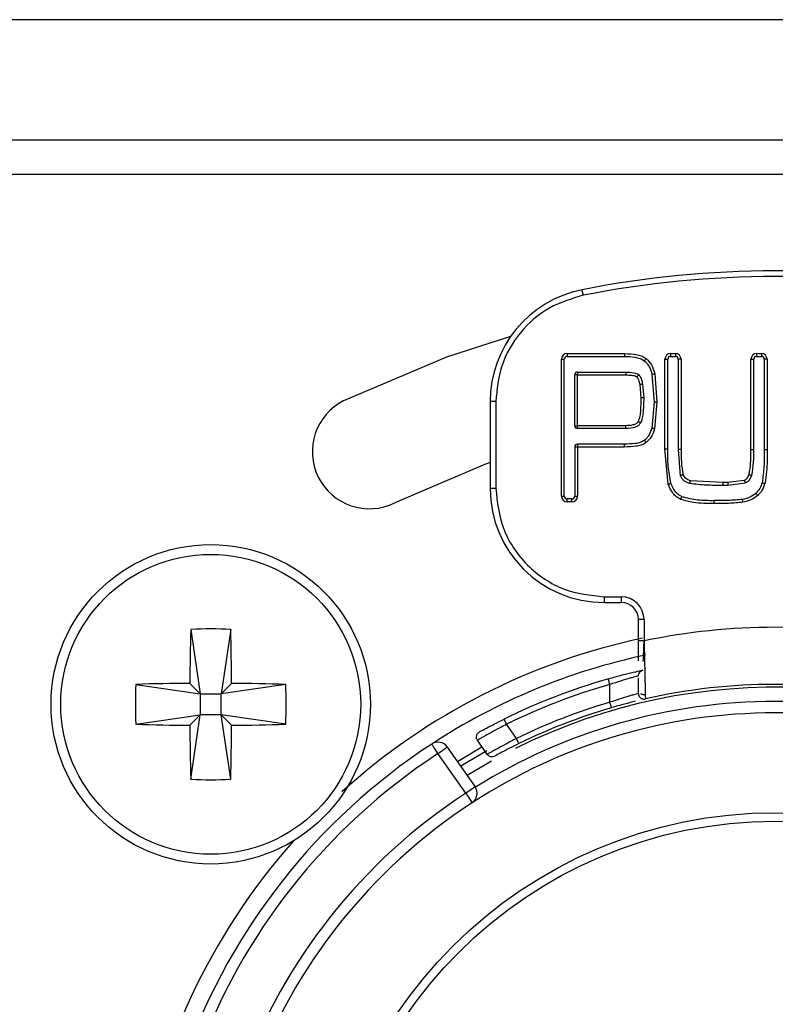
# Model space of a CAD drawing. Header units: millimetres. Extents: x 0 to 844, y -2 to 552.
# Tile 51 of 65: x 753 to 760, y 176 to 185. Entities that reach past the tile are written whole.
import ezdxf

# ---------------------------------------------------------------- set-up
doc = ezdxf.new("R2010")
doc.units = ezdxf.units.MM

msp = doc.modelspace()

# ---------------------------------------------------------------- linework, layer by layer
at = {"color": 7, "linetype": 'Continuous', "lineweight": 25}
for p, q in [((786.2219, 184.6645), (566.2219, 184.6645)), ((778.9041, 183.6083), (653.0218, 183.6083)), ((778.9041, 183.3083), (653.0218, 183.3083)), ((758.0729, 181.7376), (758.5748, 181.7376)), ((758.0729, 181.7376), (758.0729, 181.7126)), ((758.0729, 181.7126), (758.5748, 181.7126)), ((758.5748, 181.7376), (758.5748, 181.7126)), ((758.9805, 181.7376), (759.0219, 181.7376)), ((758.9805, 181.7376), (758.9805, 181.7126)), ((758.9805, 181.7126), (759.0219, 181.7126)), ((759.0219, 181.7376), (759.0219, 181.7126)), ((759.7346, 181.7376), (759.7761, 181.7376)), ((759.7346, 181.7376), (759.7346, 181.7126)), ((759.7346, 181.7126), (759.7761, 181.7126)), ((759.7761, 181.7376), (759.7761, 181.7126)), ((758.0229, 180.4876), (758.0229, 181.6876)), ((758.0229, 181.6876), (758.0479, 181.6876)), ((758.0479, 180.4876), (758.0479, 181.6876)), ((758.9305, 180.9036), (758.9305, 181.6876)), ((758.9305, 181.6876), (758.9555, 181.6876)), ((758.9555, 180.9036), (758.9555, 181.6876)), ((759.0719, 181.6876), (759.0469, 181.6876)), ((759.0469, 181.6876), (759.0469, 180.8952)), ((759.0719, 181.6876), (759.0719, 180.8952)), ((759.6846, 180.8952), (759.6846, 181.6876)), ((759.6846, 181.6876), (759.7096, 181.6876)), ((759.7096, 180.8952), (759.7096, 181.6876)), ((759.8261, 181.6876), (759.8011, 181.6876)), ((759.8011, 181.6876), (759.8011, 180.8942)), ((759.8261, 181.6876), (759.8261, 180.8942)), ((758.1643, 181.5506), (758.1393, 181.5506)), ((758.1393, 181.1052), (758.1393, 181.5506)), ((758.1643, 181.5756), (758.1643, 181.5506)), ((758.1643, 181.5756), (758.5862, 181.5756)), ((758.1643, 181.5506), (758.5862, 181.5506)), ((758.1643, 181.1052), (758.1643, 181.5506)), ((758.8164, 181.5547), (758.8358, 181.3123)), ((758.8408, 181.5603), (758.8608, 181.3123)), ((758.7101, 181.4651), (758.7194, 181.3488)), ((758.7347, 181.469), (758.7444, 181.3488)), ((757.3979, 181.316), (757.3979, 180.5551)), ((757.4479, 181.316), (757.3979, 181.316)), ((757.4479, 181.316), (757.4479, 180.5551)), ((758.8358, 181.3123), (758.8151, 181.0836)), ((758.8608, 181.3123), (758.8391, 181.0768)), ((758.1393, 181.1052), (758.1643, 181.1052)), ((758.5862, 181.1052), (758.1643, 181.1052)), ((758.1643, 181.0802), (758.1643, 181.1052)), ((758.5862, 181.0802), (758.5862, 181.1052)), ((758.5862, 181.0802), (758.1643, 181.0802)), ((758.1643, 180.9433), (758.1643, 180.9183)), ((758.5754, 180.9433), (758.1643, 180.9433)), ((758.5754, 180.9183), (758.5754, 180.9433)), ((758.1643, 180.9183), (758.1393, 180.9183)), ((758.1393, 180.9183), (758.1393, 180.4876)), ((758.1643, 180.9183), (758.1643, 180.4876)), ((758.5754, 180.9183), (758.1643, 180.9183)), ((758.9587, 180.5929), (758.9305, 180.9036)), ((758.9305, 180.9036), (758.9555, 180.9036)), ((759.0469, 180.8952), (759.0653, 180.6661)), ((759.6846, 180.8952), (759.7096, 180.8952)), ((759.8261, 180.8942), (759.8011, 180.8942)), ((759.1536, 180.6251), (759.439, 180.6098)), ((759.439, 180.6098), (759.4829, 180.6098)), ((759.439, 180.6098), (759.439, 180.5848)), ((759.439, 180.5848), (759.4829, 180.5848)), ((759.4829, 180.6098), (759.626, 180.627)), ((759.4829, 180.6098), (759.4829, 180.5848)), ((759.4829, 180.5848), (759.635, 180.6038)), ((757.4479, 180.5551), (757.3979, 180.5551)), ((758.0229, 180.4876), (758.0479, 180.4876)), ((758.0729, 180.4376), (758.0729, 180.4626)), ((758.1143, 180.4626), (758.0729, 180.4626)), ((758.1143, 180.4376), (758.0729, 180.4376)), ((758.1143, 180.4376), (758.1143, 180.4626)), ((758.1393, 180.4876), (758.1643, 180.4876)), ((758.3979, 179.6051), (758.5479, 179.6051)), ((758.3979, 179.6051), (758.3979, 179.5551)), ((758.3979, 179.5551), (758.5479, 179.5551)), ((758.5479, 179.6051), (758.5479, 179.5551)), ((758.6979, 179.2187), (758.6979, 179.4051)), ((758.7479, 179.4051), (758.6979, 179.4051)), ((758.7479, 179.4051), (758.7479, 179.2187)), ((754.7728, 179.3198), (754.8554, 178.7551)), ((755.123, 179.3198), (755.0404, 178.7551)), ((758.6979, 179.0441), (758.6979, 179.2187)), ((758.7132, 178.9554), (758.7267, 178.9582)), ((758.7275, 178.9579), (758.728, 178.9578)), ((754.2907, 178.8376), (754.8554, 178.7551)), ((754.8554, 178.7551), (754.7643, 178.8461)), ((755.1315, 178.8461), (755.0404, 178.7551)), ((755.6051, 178.8376), (755.0404, 178.7551)), ((758.4479, 178.6803), (758.4479, 178.8363)), ((754.8554, 178.7551), (755.0404, 178.7551)), ((754.8554, 178.7551), (754.8554, 178.5701)), ((755.0404, 178.5701), (755.0404, 178.7551)), ((754.2907, 178.4875), (754.8554, 178.5701)), ((754.7643, 178.479), (754.8554, 178.5701)), ((754.7728, 178.0053), (754.8554, 178.5701)), ((755.0404, 178.5701), (754.8554, 178.5701)), ((755.0404, 178.5701), (755.1315, 178.479)), ((755.6051, 178.4875), (755.0404, 178.5701)), ((755.123, 178.0053), (755.0404, 178.5701)), ((757.6286, 178.3634), (757.5415, 178.4878)), ((757.3725, 178.2235), (757.286, 178.3471)), ((757.0222, 178.2879), (757.2661, 177.9396)), ((757.1107, 178.1616), (757.3263, 178.2896)), ((757.3676, 178.2554), (757.1394, 178.1206)), ((757.1842, 177.8823), (756.9403, 178.2306)), ((757.1842, 177.8823), (757.2388, 177.7985))]:
    msp.add_line(p, q, dxfattribs=at)
at = {"color": 8, "linetype": 'Continuous', "lineweight": 25}
msp.add_line((757.4088, 178.1639), (757.1969, 178.0386), dxfattribs=at)
at = {"color": 7, "linetype": 'Continuous', "lineweight": 25, "flags": 128}
for points in [[(758.214, 182.248), (758.2122, 182.2576), (758.2103, 182.2668), (758.2087, 182.2753), (758.2072, 182.2827), (758.206, 182.2888), (758.2051, 182.2934), (758.2046, 182.2962), (758.2044, 182.2971)], [(756.1163, 181.325), (757.0169, 181.7094), (757.5792, 181.8902)], [(757.3979, 180.7836), (757.3558, 180.7686), (756.5612, 180.4294)], [(756.9403, 178.2306), (756.9296, 178.2469), (756.9194, 178.2626), (756.9099, 178.2771), (756.9016, 178.2898), (756.8948, 178.3002), (756.8897, 178.3079), (756.8866, 178.3126), (756.8856, 178.3143)], [(756.9403, 178.2306), (756.9563, 178.2418), (756.9717, 178.2525), (756.9858, 178.2625), (756.9982, 178.2711), (757.0084, 178.2783), (757.016, 178.2836), (757.0207, 178.2868), (757.0222, 178.2879)], [(757.2661, 177.9396), (757.2646, 177.9385), (757.2599, 177.9353), (757.2523, 177.93), (757.2421, 177.9228), (757.2297, 177.9141), (757.2156, 177.9042), (757.2002, 177.8935), (757.1842, 177.8823)]]:
    msp.add_lwpolyline(points, dxfattribs=at)
at = {"color": 7, "linetype": 'Continuous', "lineweight": 25}
for centre, radius in [((754.9479, 178.6626), 1.4), ((754.9479, 178.6626), 1.3147), ((759.8979, 173.7126), 4), ((759.8979, 173.7126), 3.925)]:
    msp.add_circle(centre, radius, dxfattribs=at)
for centre, radius, start, end in [((759.8979, 173.7126), 8.75, 78.84006, 101.15994), ((759.8979, 173.7126), 8.7, 78.84006, 101.15994), ((758.3979, 181.316), 1, 101.15994, 180), ((758.0729, 181.6876), 0.05, 90, 180), ((758.0729, 181.6876), 0.025, 90, 180), ((758.9805, 181.6876), 0.05, 90, 180), ((758.9805, 181.6876), 0.025, 90, 180), ((759.0219, 181.6876), 0.05, 360, 90), ((759.0219, 181.6876), 0.025, 0, 90), ((759.7346, 181.6876), 0.05, 90, 180), ((759.7346, 181.6876), 0.025, 90, 180), ((759.7761, 181.6876), 0.05, 0, 90), ((759.7761, 181.6876), 0.025, 0, 90), ((758.1643, 181.5506), 0.025, 90, 180), ((756.3387, 180.8772), 0.5, 116.41668, 296.41668), ((758.1643, 181.1052), 0.025, 180, 270), ((758.1643, 180.9183), 0.025, 90, 180), ((758.3979, 180.5551), 1, 180, 270), ((758.0729, 180.4876), 0.05, 180, 270), ((758.0729, 180.4876), 0.025, 180, 270), ((758.1143, 180.4876), 0.05, 270, 0), ((758.1143, 180.4876), 0.025, 270, 0), ((758.5479, 179.4051), 0.2, 0, 90), ((758.5479, 179.4051), 0.15, 0, 90), ((777.637, 178.6732), 22.8733, 178.38022, 179.56688), ((754.9479, 175.3123), 4.0113, 87.49828, 92.50172), ((732.2819, 178.6733), 22.8502, 0.43342, 1.62128), ((759.8979, 173.7126), 5.625, 78.20302, 101.79698), ((759.8979, 173.7126), 5.65, 101.8974, 132.26093), ((759.8979, 173.7126), 5.5, 101.92653, 123.20951), ((759.8979, 173.7126), 5.375, 105.80121, 116.26453), ((758.3034, 178.6626), 4.0165, 177.50155, 182.49845), ((754.9368, 156.013), 22.8338, 90.43265, 91.62136), ((754.9591, 156.0137), 22.833, 88.37861, 89.56735), ((751.5994, 178.6626), 4.0095, 357.49722, 2.50278), ((759.8979, 173.7126), 5.325, 105.8012, 116.26453), ((759.8979, 173.7126), 5.125, 77.16041, 102.83959), ((759.8979, 173.7126), 5.175, 106.27174, 116.00926), ((759.8979, 173.7126), 5.125, 106.27174, 116.00926), ((759.8979, 173.7126), 4.875, 90, 123.05649), ((759.8979, 173.7126), 4.875, 56.94351, 90), ((754.9369, 201.3179), 22.8396, 268.37879, 269.5672), ((777.637, 178.6519), 22.8733, 180.43312, 181.61978), ((732.2819, 178.6518), 22.8502, 358.37872, 359.56658), ((754.959, 201.3171), 22.8388, 270.4328, 271.62124), ((759.8979, 173.7126), 5.5, 123.20951, 56.79049), ((756.9403, 178.2306), 0.1, 35, 123.20951), ((759.8979, 173.7126), 5.4, 123.20951, 56.79049), ((754.9479, 182.0136), 4.0121, 267.49882, 272.50118), ((757.1842, 177.8823), 0.1, 303.05649, 35), ((759.8979, 173.7126), 4.975, 123.05649, 56.94351), ((759.8979, 173.7126), 4.875, 123.05649, 56.94351), ((759.8979, 173.7126), 5.65, 138.36685, 270)]:
    msp.add_arc(centre, radius, start, end, dxfattribs=at)
at = {"color": 8, "linetype": 'Continuous', "lineweight": 25}
for radius, start, end in [(5.1, 58.02035, 116.53973), (4.975, 90, 121.9048), (4.975, 58.0952, 90)]:
    msp.add_arc((759.8979, 173.7126), radius, start, end, dxfattribs=at)
at = {"color": 7, "linetype": 'Continuous', "lineweight": 25}
for points, knots in [([(758.214, 182.248), (758.1123, 182.2175), (757.9026, 182.1545), (757.6501, 181.9307), (757.4794, 181.6397), (757.4582, 181.4217), (757.4479, 181.316)], [0, 0, 0, 0, 0.242456, 0.500001, 0.757545, 1, 1, 1, 1]), ([(758.5748, 181.7376), (758.6134, 181.7362), (758.667, 181.7343), (758.7312, 181.7161), (758.7545, 181.7012), (758.7651, 181.6944)], [0, 0, 0, 0, 0.583994, 0.809687, 1, 1, 1, 1]), ([(758.5748, 181.7126), (758.6059, 181.7116), (758.6522, 181.7101), (758.7121, 181.6971), (758.7374, 181.6821), (758.7497, 181.6747)], [0, 0, 0, 0, 0.515471, 0.764961, 1, 1, 1, 1]), ([(758.7651, 181.6944), (758.7632, 181.692), (758.7602, 181.6882), (758.7566, 181.6836), (758.7541, 181.6804), (758.7522, 181.6779), (758.7502, 181.6754), (758.7499, 181.675), (758.7497, 181.6747)], [0, 0, 0, 0, 0.2394042, 0.3683254, 0.5000096, 0.6315909, 0.7605338, 1, 1, 1, 1]), ([(758.7497, 181.6747), (758.7581, 181.6671), (758.775, 181.6517), (758.8, 181.6117), (758.8098, 181.5776), (758.8164, 181.5547)], [0, 0, 0, 0, 0.242107, 0.489941, 1, 1, 1, 1]), ([(758.7651, 181.6944), (758.7821, 181.6771), (758.8193, 181.6393), (758.8332, 181.588), (758.8408, 181.5603)], [0, 0, 0, 0, 0.458715, 1, 1, 1, 1]), ([(758.5862, 181.5756), (758.5862, 181.5753), (758.5862, 181.5745), (758.5862, 181.5687), (758.5862, 181.5605), (758.5862, 181.5539), (758.5862, 181.5506)], [0, 0, 0, 0, 0.250001, 0.499924, 0.750013, 1, 1, 1, 1]), ([(758.5862, 181.5756), (758.6108, 181.575), (758.6441, 181.574), (758.6834, 181.5636), (758.6956, 181.5544), (758.701, 181.5503)], [0, 0, 0, 0, 0.617748, 0.833485, 1, 1, 1, 1]), ([(758.5862, 181.5506), (758.6042, 181.55), (758.6346, 181.549), (758.669, 181.5435), (758.6811, 181.5344), (758.6832, 181.5327)], [0, 0, 0, 0, 0.547059, 0.920619, 1, 1, 1, 1]), ([(758.701, 181.5503), (758.7007, 181.5501), (758.7004, 181.5497), (758.6982, 181.5475), (758.6959, 181.5453), (758.693, 181.5425), (758.6889, 181.5384), (758.6854, 181.535), (758.6832, 181.5327)], [0, 0, 0, 0, 0.239455, 0.368342, 0.499921, 0.631638, 0.760565, 1, 1, 1, 1]), ([(758.6832, 181.5327), (758.6863, 181.529), (758.693, 181.521), (758.7035, 181.4984), (758.7073, 181.479), (758.7101, 181.4651)], [0, 0, 0, 0, 0.196497, 0.424748, 1, 1, 1, 1]), ([(758.701, 181.5503), (758.7049, 181.5457), (758.7134, 181.5358), (758.7266, 181.5088), (758.7314, 181.4855), (758.7347, 181.469)], [0, 0, 0, 0, 0.205044, 0.436323, 1, 1, 1, 1]), ([(758.8408, 181.5603), (758.8377, 181.5596), (758.833, 181.5585), (758.8273, 181.5572), (758.8234, 181.5563), (758.8203, 181.5555), (758.8173, 181.5549), (758.8168, 181.5547), (758.8164, 181.5547)], [0, 0, 0, 0, 0.239336, 0.36836, 0.500048, 0.631656, 0.760531, 1, 1, 1, 1]), ([(758.7347, 181.469), (758.7344, 181.469), (758.7336, 181.4689), (758.7279, 181.4679), (758.7198, 181.4666), (758.7133, 181.4656), (758.7101, 181.4651)], [0, 0, 0, 0, 0.249915, 0.499884, 0.749905, 1, 1, 1, 1]), ([(758.7194, 181.3488), (758.7183, 181.312), (758.7168, 181.2582), (758.7127, 181.1877), (758.701, 181.1565), (758.6953, 181.1412)], [0, 0, 0, 0, 0.527343, 0.769014, 1, 1, 1, 1]), ([(758.7444, 181.3488), (758.7435, 181.3023), (758.7424, 181.2397), (758.732, 181.1658), (758.7216, 181.1401), (758.7173, 181.1294)], [0, 0, 0, 0, 0.627879, 0.844404, 1, 1, 1, 1]), ([(758.7444, 181.3488), (758.744, 181.3488), (758.7432, 181.3488), (758.7375, 181.3488), (758.7292, 181.3488), (758.7226, 181.3488), (758.7194, 181.3488)], [0, 0, 0, 0, 0.249899, 0.500004, 0.749951, 1, 1, 1, 1]), ([(758.8608, 181.3123), (758.8576, 181.3123), (758.8528, 181.3123), (758.847, 181.3123), (758.843, 181.3123), (758.8397, 181.3123), (758.8366, 181.3123), (758.8361, 181.3123), (758.8358, 181.3123)], [0, 0, 0, 0, 0.239413, 0.368371, 0.5001, 0.631681, 0.760552, 1, 1, 1, 1]), ([(758.6953, 181.1412), (758.6931, 181.1378), (758.6885, 181.1307), (758.6739, 181.1191), (758.6396, 181.1063), (758.6078, 181.1057), (758.5862, 181.1052)], [0, 0, 0, 0, 0.1016585, 0.2092032, 0.4625238, 1, 1, 1, 1]), ([(758.7173, 181.1294), (758.7117, 181.1215), (758.6999, 181.105), (758.6547, 181.0829), (758.6151, 181.0814), (758.5862, 181.0802)], [0, 0, 0, 0, 0.194741, 0.412518, 1, 1, 1, 1]), ([(758.7173, 181.1294), (758.717, 181.1295), (758.7165, 181.1298), (758.7138, 181.1312), (758.711, 181.1328), (758.7074, 181.1347), (758.7023, 181.1374), (758.6981, 181.1397), (758.6953, 181.1412)], [0, 0, 0, 0, 0.239432, 0.368339, 0.499948, 0.631588, 0.760563, 1, 1, 1, 1]), ([(758.8151, 181.0836), (758.8082, 181.0632), (758.798, 181.0329), (758.7745, 180.9976), (758.7592, 180.9837), (758.7516, 180.9768)], [0, 0, 0, 0, 0.509051, 0.756802, 1, 1, 1, 1]), ([(758.8391, 181.0768), (758.8312, 181.0523), (758.8164, 181.0068), (758.7827, 180.9729), (758.7672, 180.9572)], [0, 0, 0, 0, 0.536961, 1, 1, 1, 1]), ([(758.8391, 181.0768), (758.8361, 181.0777), (758.8315, 181.079), (758.8259, 181.0805), (758.822, 181.0816), (758.8189, 181.0825), (758.8159, 181.0833), (758.8154, 181.0835), (758.8151, 181.0836)], [0, 0, 0, 0, 0.239524, 0.368332, 0.500085, 0.631608, 0.760553, 1, 1, 1, 1]), ([(758.7516, 180.9768), (758.7393, 180.9699), (758.7138, 180.9555), (758.6533, 180.9454), (758.6067, 180.9441), (758.5754, 180.9433)], [0, 0, 0, 0, 0.230033, 0.480765, 1, 1, 1, 1]), ([(758.7672, 180.9572), (758.7528, 180.9486), (758.7245, 180.9315), (758.6582, 180.9209), (758.6088, 180.9194), (758.5754, 180.9183)], [0, 0, 0, 0, 0.251043, 0.494081, 1, 1, 1, 1]), ([(758.7672, 180.9572), (758.7652, 180.9597), (758.7622, 180.9635), (758.7586, 180.968), (758.7561, 180.9711), (758.754, 180.9737), (758.7521, 180.9761), (758.7518, 180.9765), (758.7516, 180.9768)], [0, 0, 0, 0, 0.2395, 0.368417, 0.500049, 0.631645, 0.760556, 1, 1, 1, 1]), ([(758.9825, 180.6005), (758.9734, 180.6501), (758.955, 180.7503), (758.9553, 180.8521), (758.9555, 180.9036)], [0, 0, 0, 0, 0.494603, 1, 1, 1, 1]), ([(759.0719, 180.8952), (759.0686, 180.8952), (759.062, 180.8952), (759.0538, 180.8952), (759.048, 180.8952), (759.0473, 180.8952), (759.0469, 180.8952)], [0, 0, 0, 0, 0.249985, 0.500132, 0.750015, 1, 1, 1, 1]), ([(759.0719, 180.8952), (759.0716, 180.8581), (759.0711, 180.7844), (759.0829, 180.7115), (759.0888, 180.6753)], [0, 0, 0, 0, 0.502914, 1, 1, 1, 1]), ([(759.6685, 180.6776), (759.6741, 180.7104), (759.6842, 180.769), (759.6834, 180.8371), (759.6845, 180.8767), (759.6846, 180.8902), (759.6846, 180.8952)], [0, 0, 0, 0, 0.4553195, 0.8148679, 0.931046, 1, 1, 1, 1]), ([(759.6922, 180.6695), (759.6983, 180.7075), (759.7103, 180.7822), (759.7098, 180.858), (759.7096, 180.8952)], [0, 0, 0, 0, 0.507693, 1, 1, 1, 1]), ([(759.8011, 180.8942), (759.8014, 180.8453), (759.802, 180.7487), (759.7893, 180.653), (759.783, 180.6057)], [0, 0, 0, 0, 0.50669, 1, 1, 1, 1]), ([(759.8261, 180.8942), (759.8267, 180.8306), (759.8277, 180.7314), (759.8124, 180.6336), (759.8069, 180.5985)], [0, 0, 0, 0, 0.641416, 1, 1, 1, 1]), ([(759.0888, 180.6753), (759.0859, 180.6742), (759.0814, 180.6724), (759.0759, 180.6703), (759.0722, 180.6688), (759.0691, 180.6676), (759.0662, 180.6665), (759.0657, 180.6663), (759.0654, 180.6662)], [0, 0, 0, 0, 0.239184, 0.36801, 0.49957, 0.631396, 0.760354, 1, 1, 1, 1]), ([(759.0654, 180.6662), (759.0695, 180.6578), (759.0777, 180.6409), (759.0984, 180.6219), (759.122, 180.6086), (759.139, 180.6035), (759.1473, 180.601)], [0, 0, 0, 0, 0.256919, 0.513197, 0.761076, 1, 1, 1, 1]), ([(759.0888, 180.6753), (759.0917, 180.6695), (759.0974, 180.6576), (759.1123, 180.6433), (759.1312, 180.632), (759.1459, 180.6275), (759.1536, 180.6251)], [0, 0, 0, 0, 0.2292738, 0.4621763, 0.7148121, 1, 1, 1, 1]), ([(759.626, 180.627), (759.6306, 180.6293), (759.6401, 180.6338), (759.6568, 180.6499), (759.6637, 180.6662), (759.6685, 180.6776)], [0, 0, 0, 0, 0.228135, 0.462556, 1, 1, 1, 1]), ([(759.635, 180.6038), (759.6421, 180.6071), (759.656, 180.6139), (759.6777, 180.6354), (759.6865, 180.656), (759.6922, 180.6695)], [0, 0, 0, 0, 0.259074, 0.515561, 1, 1, 1, 1]), ([(759.6685, 180.6776), (759.6715, 180.6766), (759.6761, 180.675), (759.6816, 180.6731), (759.6854, 180.6718), (759.6885, 180.6708), (759.6914, 180.6698), (759.6919, 180.6696), (759.6922, 180.6695)], [0, 0, 0, 0, 0.239698, 0.368787, 0.500426, 0.632005, 0.760817, 1, 1, 1, 1]), ([(758.9587, 180.5929), (758.9617, 180.5939), (758.9663, 180.5953), (758.9719, 180.5971), (758.9757, 180.5983), (758.9787, 180.5993), (758.9817, 180.6003), (758.9822, 180.6004), (758.9825, 180.6005)], [0, 0, 0, 0, 0.239539, 0.368426, 0.500082, 0.631633, 0.760573, 1, 1, 1, 1]), ([(759.0691, 180.4592), (759.0566, 180.4664), (759.0308, 180.4812), (758.9887, 180.5241), (758.9706, 180.5655), (758.9587, 180.5929)], [0, 0, 0, 0, 0.2443419, 0.5005116, 1, 1, 1, 1]), ([(759.08, 180.4817), (759.0686, 180.4881), (759.0458, 180.501), (759.008, 180.5388), (758.9928, 180.5758), (758.9825, 180.6005)], [0, 0, 0, 0, 0.248566, 0.496567, 1, 1, 1, 1]), ([(759.1536, 180.6251), (759.1528, 180.6221), (759.1516, 180.6174), (759.1501, 180.6118), (759.1491, 180.6079), (759.1483, 180.6048), (759.1475, 180.6018), (759.1473, 180.6013), (759.1473, 180.601)], [0, 0, 0, 0, 0.239423, 0.36839, 0.500036, 0.631609, 0.760528, 1, 1, 1, 1]), ([(759.1473, 180.601), (759.1962, 180.5953), (759.2931, 180.584), (759.3907, 180.5846), (759.439, 180.5848)], [0, 0, 0, 0, 0.504927, 1, 1, 1, 1]), ([(759.626, 180.627), (759.6271, 180.6241), (759.6289, 180.6196), (759.631, 180.6142), (759.6324, 180.6105), (759.6336, 180.6075), (759.6347, 180.6045), (759.6349, 180.6041), (759.635, 180.6038)], [0, 0, 0, 0, 0.239434, 0.368413, 0.500071, 0.631622, 0.760555, 1, 1, 1, 1]), ([(759.783, 180.6057), (759.777, 180.5881), (759.7651, 180.5533), (759.7404, 180.5261), (759.7283, 180.5128)], [0, 0, 0, 0, 0.508483, 1, 1, 1, 1]), ([(759.8069, 180.5985), (759.7997, 180.5775), (759.7863, 180.5383), (759.758, 180.5081), (759.7449, 180.4941)], [0, 0, 0, 0, 0.534529, 1, 1, 1, 1]), ([(759.783, 180.6057), (759.7833, 180.6056), (759.7838, 180.6055), (759.7868, 180.6046), (759.7899, 180.6037), (759.7937, 180.6025), (759.7993, 180.6008), (759.8039, 180.5994), (759.8069, 180.5985)], [0, 0, 0, 0, 0.239435, 0.368346, 0.499901, 0.63164, 0.760572, 1, 1, 1, 1]), ([(757.4479, 180.5551), (757.4607, 180.4356), (757.4804, 180.2512), (757.5986, 180.0298), (757.7214, 179.8787), (757.8726, 179.7559), (758.0939, 179.6375), (758.2784, 179.6178), (758.3979, 179.6051)], [0, 0, 0, 0, 0.2394417, 0.369631, 0.5000001, 0.6301888, 0.7605555, 1, 1, 1, 1]), ([(759.7283, 180.5128), (759.7107, 180.4995), (759.6754, 180.4727), (759.6321, 180.4635), (759.6104, 180.4589)], [0, 0, 0, 0, 0.498465, 1, 1, 1, 1]), ([(759.7449, 180.4941), (759.7256, 180.4794), (759.6865, 180.4497), (759.6384, 180.4394), (759.6141, 180.4342)], [0, 0, 0, 0, 0.493723, 1, 1, 1, 1]), ([(759.7449, 180.4941), (759.7428, 180.4964), (759.7396, 180.5), (759.7357, 180.5044), (759.733, 180.5074), (759.7309, 180.5098), (759.7288, 180.5122), (759.7285, 180.5125), (759.7283, 180.5128)], [0, 0, 0, 0, 0.239486, 0.368383, 0.500038, 0.631721, 0.760622, 1, 1, 1, 1]), ([(759.0691, 180.4592), (759.0705, 180.462), (759.0726, 180.4664), (759.0751, 180.4716), (759.0769, 180.4752), (759.0783, 180.4781), (759.0796, 180.481), (759.0799, 180.4814), (759.08, 180.4817)], [0, 0, 0, 0, 0.23948, 0.368438, 0.499969, 0.631713, 0.76059, 1, 1, 1, 1]), ([(759.3626, 180.4229), (759.3013, 180.4224), (759.2016, 180.4216), (759.1059, 180.4487), (759.0691, 180.4592)], [0, 0, 0, 0, 0.615254, 1, 1, 1, 1]), ([(759.3626, 180.4479), (759.3139, 180.4476), (759.2183, 180.447), (759.1255, 180.4703), (759.08, 180.4817)], [0, 0, 0, 0, 0.509297, 1, 1, 1, 1]), ([(759.6104, 180.4589), (759.5694, 180.4553), (759.487, 180.448), (759.4042, 180.4479), (759.3626, 180.4479)], [0, 0, 0, 0, 0.49721, 1, 1, 1, 1]), ([(759.3626, 180.4229), (759.3626, 180.4261), (759.3626, 180.4309), (759.3626, 180.4367), (759.3626, 180.4407), (759.3626, 180.444), (759.3626, 180.4471), (759.3626, 180.4476), (759.3626, 180.4479)], [0, 0, 0, 0, 0.239447, 0.368411, 0.500072, 0.631645, 0.760554, 1, 1, 1, 1]), ([(759.6141, 180.4342), (759.5722, 180.4297), (759.5147, 180.4236), (759.4307, 180.4231), (759.3889, 180.423), (759.3626, 180.4229)], [0, 0, 0, 0, 0.501685, 0.687205, 1, 1, 1, 1]), ([(759.6141, 180.4342), (759.6136, 180.4373), (759.6129, 180.4421), (759.6121, 180.4478), (759.6115, 180.4518), (759.611, 180.455), (759.6105, 180.4581), (759.6105, 180.4586), (759.6104, 180.4589)], [0, 0, 0, 0, 0.239439, 0.368403, 0.500078, 0.631648, 0.76056, 1, 1, 1, 1]), ([(758.7479, 179.2187), (758.7414, 179.2187), (758.7283, 179.2187), (758.7117, 179.2187), (758.7002, 179.2187), (758.6987, 179.2187), (758.6979, 179.2187)], [0, 0, 0, 0, 0.249981, 0.5, 0.750019, 1, 1, 1, 1]), ([(758.7404, 179.0375), (758.7415, 179.064), (758.7427, 179.0934), (758.7445, 179.1343), (758.7459, 179.1661), (758.747, 179.1958), (758.7479, 179.2187)], [0, 0, 0, 0, 0.4984717, 0.5535752, 0.6556583, 1, 1, 1, 1]), ([(758.7479, 179.2187), (758.7488, 179.1728), (758.7505, 179.0896), (758.7531, 178.9672), (758.7554, 178.8671), (758.7571, 178.7913), (758.7585, 178.7268), (758.7588, 178.7162), (758.759, 178.7094)], [0, 0, 0, 0, 0.17398, 0.314744, 0.496089, 0.63452, 0.762648, 1, 1, 1, 1]), ([(758.7371, 178.9607), (758.7329, 178.9598), (758.7242, 178.9579), (758.656, 178.9423), (758.5553, 178.9177), (758.4751, 178.8957), (758.4343, 178.8844)], [0, 0, 0, 0, 0.236787, 0.482384, 0.736859, 1, 1, 1, 1]), ([(758.6979, 178.9119), (758.6985, 178.9175), (758.6996, 178.9288), (758.7083, 178.9437), (758.7209, 178.9554), (758.7317, 178.959), (758.7371, 178.9607)], [0, 0, 0, 0, 0.24999, 0.499984, 0.749963, 1, 1, 1, 1]), ([(758.4479, 178.8363), (758.4461, 178.8426), (758.4426, 178.8552), (758.4381, 178.8711), (758.4349, 178.8823), (758.4345, 178.8837), (758.4343, 178.8844)], [0, 0, 0, 0, 0.249991, 0.500021, 0.75001, 1, 1, 1, 1]), ([(758.6979, 178.9119), (758.697, 178.9116), (758.6951, 178.9111), (758.68, 178.9071), (758.6562, 178.9006), (758.6136, 178.8886), (758.5436, 178.868), (758.4798, 178.8469), (758.4479, 178.8363)], [0, 0, 0, 0, 0.1225964, 0.2465635, 0.3722172, 0.4998628, 0.7494569, 1, 1, 1, 1]), ([(758.6979, 178.7671), (758.6979, 178.7747), (758.6979, 178.7975), (758.6979, 178.856), (758.6979, 178.8949)], [0, 0, 0, 0, 0.334727, 1, 1, 1, 1]), ([(758.6979, 178.7582), (758.697, 178.7579), (758.6951, 178.7574), (758.68, 178.7532), (758.6563, 178.7465), (758.6137, 178.7342), (758.5437, 178.7129), (758.4799, 178.6912), (758.4479, 178.6803)], [0, 0, 0, 0, 0.122389, 0.246057, 0.371392, 0.498682, 0.748605, 1, 1, 1, 1]), ([(758.6731, 178.689), (758.6423, 178.6814), (758.5802, 178.6659), (758.5016, 178.6435), (758.4619, 178.6323)], [0, 0, 0, 0, 0.495805, 1, 1, 1, 1]), ([(758.6979, 178.7582), (758.6982, 178.7544), (758.6986, 178.7469), (758.7025, 178.7363), (758.7085, 178.7267), (758.7165, 178.7187), (758.726, 178.7127), (758.7367, 178.709), (758.7479, 178.7076), (758.7553, 178.7088), (758.759, 178.7094)], [0, 0, 0, 0, 0.124993, 0.249991, 0.374977, 0.500022, 0.625018, 0.75001, 0.875009, 1, 1, 1, 1]), ([(758.7167, 178.7578), (758.7196, 178.7559), (758.7254, 178.7521), (758.736, 178.7485), (758.7477, 178.7469), (758.7556, 178.7481), (758.7596, 178.7487)], [0, 0, 0, 0, 0.227736, 0.473582, 0.733233, 1, 1, 1, 1]), ([(758.4619, 178.6323), (758.4617, 178.633), (758.4613, 178.6344), (758.458, 178.6455), (758.4534, 178.6614), (758.4497, 178.674), (758.4479, 178.6803)], [0, 0, 0, 0, 0.249984, 0.499976, 0.74999, 1, 1, 1, 1]), ([(757.3028, 178.4196), (757.3061, 178.4214), (757.3126, 178.425), (757.3625, 178.4522), (757.434, 178.4899), (757.4909, 178.5184), (757.5194, 178.5326)], [0, 0, 0, 0, 0.249119, 0.498659, 0.748982, 1, 1, 1, 1]), ([(757.5415, 178.4878), (757.5386, 178.4937), (757.5328, 178.5054), (757.5255, 178.5202), (757.5204, 178.5306), (757.5197, 178.532), (757.5194, 178.5326)], [0, 0, 0, 0, 0.250023, 0.500027, 0.750015, 1, 1, 1, 1]), ([(757.5415, 178.4878), (757.5074, 178.4696), (757.4437, 178.4357), (757.3747, 178.3976), (757.332, 178.3735), (757.3061, 178.3587), (757.2892, 178.349), (757.2871, 178.3477), (757.286, 178.3471)], [0, 0, 0, 0, 0.252849, 0.47253, 0.603314, 0.734789, 0.867001, 1, 1, 1, 1]), ([(757.286, 178.3471), (757.2842, 178.3501), (757.2805, 178.3561), (757.2775, 178.3662), (757.2766, 178.3767), (757.2779, 178.3872), (757.2813, 178.3972), (757.2868, 178.4061), (757.2939, 178.414), (757.2999, 178.4177), (757.3028, 178.4196)], [0, 0, 0, 0, 0.125002, 0.250011, 0.375002, 0.500002, 0.625005, 0.75003, 0.875038, 1, 1, 1, 1]), ([(757.6286, 178.3634), (757.5942, 178.3453), (757.53, 178.3114), (757.4608, 178.2734), (757.4182, 178.2495), (757.3924, 178.2349), (757.3757, 178.2253), (757.3736, 178.2241), (757.3725, 178.2235)], [0, 0, 0, 0, 0.254294, 0.475165, 0.605271, 0.736072, 0.867637, 1, 1, 1, 1]), ([(757.6505, 178.3185), (757.6502, 178.3192), (757.6495, 178.3205), (757.6445, 178.3309), (757.6372, 178.3458), (757.6315, 178.3576), (757.6286, 178.3634)], [0, 0, 0, 0, 0.249987, 0.499983, 0.750006, 1, 1, 1, 1]), ([(757.6505, 178.3185), (757.6224, 178.3046), (757.5661, 178.2767), (757.4958, 178.2399), (757.447, 178.2135), (757.4407, 178.2101), (757.4375, 178.2083)], [0, 0, 0, 0, 0.249475, 0.499134, 0.74932, 1, 1, 1, 1]), ([(757.4375, 178.2083), (757.4319, 178.206), (757.4205, 178.2013), (757.4019, 178.2025), (757.3846, 178.2097), (757.3766, 178.2189), (757.3725, 178.2235)], [0, 0, 0, 0, 0.249931, 0.499998, 0.750009, 1, 1, 1, 1])]:
    msp.add_open_spline(points, degree=3, knots=knots, dxfattribs=at)

doc.saveas('drawing.dxf')
